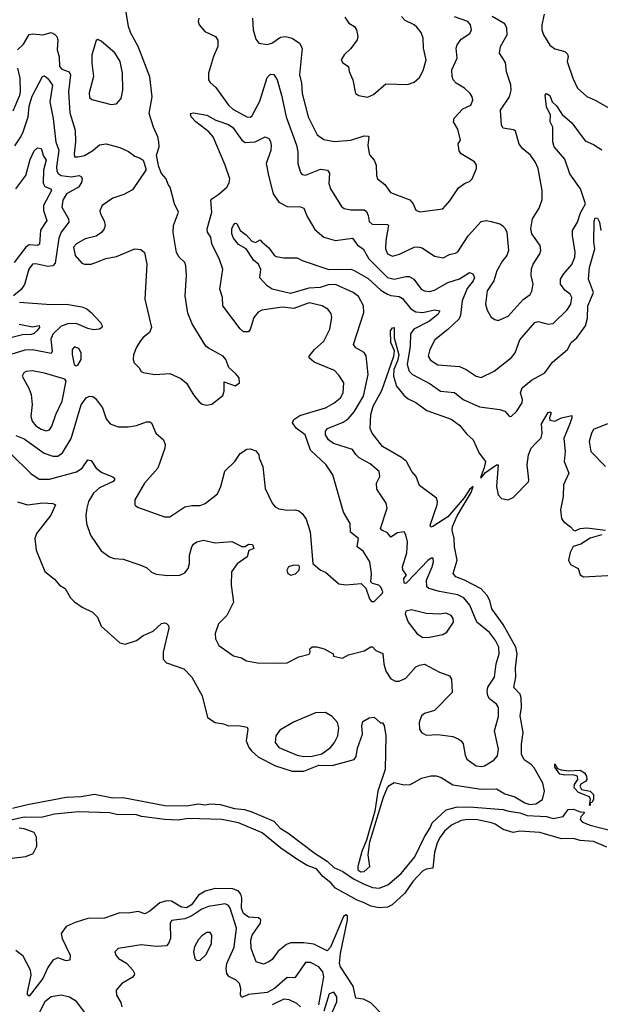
# Model space of a CAD drawing. Extents: x 2133489 to 2292442, y 756223 to 916462.
# Tile 234 of 256: x 2183408 to 2186876, y 870551 to 876435. Entities that reach past the tile are written whole.
import ezdxf

# ---------------------------------------------------------------- set-up
doc = ezdxf.new("R2010")
doc.units = 0

msp = doc.modelspace()

# ---------------------------------------------------------------- linework, layer by layer
at = {"layer": '0CON20XD'}
for points in [[(2184695, 874248), (2184720, 874265), (2184718.8, 874295), (2184699.7, 874319.7), (2184656.6, 874356.6), (2184639.2, 874405), (2184623.6, 874423.6), (2184535, 874471.4), (2184520, 874485), (2184438.3, 874618.3), (2184412.1, 874682.1), (2184396.5, 874785), (2184404.2, 874905.8), (2184400.8, 874965), (2184394.4, 874984.4), (2184360.6, 875015), (2184344.7, 875044.7), (2184324.1, 875164.1), (2184327.3, 875205), (2184356.7, 875285), (2184331.9, 875335), (2184307.5, 875435), (2184295, 875450), (2184283.6, 875483.6), (2184255, 875516.7), (2184238.6, 875555), (2184225.7, 875625), (2184240, 875675), (2184238, 875705), (2184232, 875735), (2184206.4, 875793.6), (2184181.5, 875875), (2184199.5, 875975), (2184185.7, 876094.3), (2184116.2, 876275), (2184072.2, 876355), (2184057.3, 876395), (2184040, 876505)], [(2184477.1, 876445), (2184474.3, 876425), (2184480, 876405), (2184513.6, 876363.6), (2184577.5, 876335), (2184591.8, 876311.8), (2184591.1, 876275), (2184564.8, 876215.2), (2184536.4, 876116.4), (2184535.5, 876075), (2184545, 876059.4), (2184579.9, 876029.9), (2184654.4, 875925), (2184680.8, 875900.8), (2184765, 875855.6), (2184785, 875851.9), (2184795, 875859.2), (2184842.2, 875947.8), (2184885, 876089.2), (2184905, 876109.2), (2184926.8, 876106.8), (2184945, 876076.7), (2184972.1, 875985), (2184999.3, 875855), (2185062.1, 875685), (2185069.6, 875645), (2185070, 875575), (2185085, 875521.2), (2185095, 875510.8), (2185115, 875505.6), (2185205, 875541.8), (2185246.7, 875535), (2185258.1, 875518.1), (2185255.3, 875455.3), (2185264.7, 875424.7), (2185329.1, 875319.1), (2185346.5, 875306.5), (2185385, 875298.2), (2185465, 875298.9), (2185479.8, 875289.8), (2185488.6, 875265), (2185495, 875229.2), (2185512.4, 875212.4), (2185605, 875210.5), (2185611.1, 875205), (2185594.7, 875115), (2185592, 875065), (2185605.6, 875035), (2185635, 875022.5), (2185675.8, 875034.2), (2185763.8, 875076.2), (2185785, 875078.7), (2185811.4, 875071.4), (2185885, 875021.5), (2185937.6, 875012.4), (2185975, 875032.1), (2186011.1, 875038.9), (2186025, 875048.1), (2186086.7, 875143.3), (2186165, 875230), (2186195, 875234.4), (2186225, 875228.9), (2186275, 875215.6), (2186292, 875205), (2186308, 875188), (2186317.8, 875165), (2186328.1, 875055), (2186316.7, 875025), (2186291.5, 874995), (2186258.2, 874935), (2186239.5, 874875), (2186200, 874815), (2186190.7, 874735), (2186200.3, 874699.7), (2186225, 874656.9), (2186245, 874642.5), (2186265, 874637.5), (2186325, 874663.3), (2186415, 874762.5), (2186457.4, 874792.6), (2186467.5, 874812.5), (2186474.6, 874854.6), (2186463.4, 874906.6), (2186464.5, 874945.5), (2186474.3, 874975), (2186514.2, 875035), (2186520.8, 875055), (2186515.8, 875085), (2186467.5, 875155), (2186460.6, 875185), (2186470.8, 875245), (2186511.7, 875308.3), (2186528.5, 875361.5), (2186528.9, 875415), (2186504.4, 875545), (2186486.7, 875585), (2186458.1, 875625), (2186412.4, 875662.4), (2186390.6, 875690.6), (2186369.3, 875769.3), (2186356.9, 875776.9), (2186296.4, 875786.4), (2186285.6, 875805), (2186279.2, 875895), (2186332.9, 875975), (2186343, 876013), (2186342.5, 876045), (2186315.7, 876124.3), (2186310, 876180), (2186273.8, 876235), (2186280.5, 876275), (2186320.4, 876345), (2186318.5, 876385), (2186305, 876410), (2186229.6, 876455)], [(2185485, 875973.1), (2185521.7, 875988.3), (2185595, 876052), (2185725, 876048), (2185765, 876061.2), (2185795, 876089.2), (2185818.3, 876131.7), (2185835.5, 876195), (2185819.4, 876265), (2185818.6, 876325), (2185805, 876358.8), (2185780.6, 876390.6), (2185763.8, 876405), (2185709.7, 876429.7), (2185689.2, 876455)], [(2186541.3, 876468.7), (2186525.8, 876405), (2186527.2, 876375), (2186537.6, 876345), (2186575, 876282.5), (2186605, 876260.4), (2186664.5, 876244.5), (2186679.3, 876229.3), (2186683.1, 876215), (2186678.1, 876185), (2186712.5, 876085), (2186740, 876025), (2186795, 875975.6), (2186846.2, 875955), (2186932.5, 875905)], [(2184797.5, 876445), (2184801.5, 876375), (2184818.1, 876318.1), (2184836.7, 876295), (2184885, 876287.5), (2184912.9, 876295), (2184965, 876330), (2184995, 876334.3), (2185035, 876324.4), (2185079.2, 876295), (2185094.6, 876264.6), (2185079.1, 876105), (2185090.9, 876055), (2185094.7, 875994.7), (2185130.8, 875855), (2185185, 875747.8), (2185225, 875719.6), (2185287.3, 875707.3), (2185385, 875714.6), (2185465, 875741.4), (2185488.8, 875738.8), (2185493.6, 875733.6), (2185488.1, 875685), (2185495.8, 875635.8), (2185498.8, 875625), (2185525, 875596.2), (2185536.4, 875566.4), (2185539.2, 875505), (2185546, 875485), (2185589.7, 875449.7), (2185622, 875402), (2185738.9, 875358.9), (2185758.1, 875335), (2185775, 875296.2), (2185797.6, 875287.6), (2185935, 875304.3), (2185977.5, 875352.5), (2186029.4, 875430.6), (2186064.5, 875455.5), (2186095, 875468), (2186111.2, 875485), (2186136, 875545), (2186136, 875565), (2186125, 875586.2), (2186045, 875633.8), (2186032.3, 875652.3), (2186026.7, 875693.3), (2186040, 875715), (2186025, 875780), (2185998.1, 875825), (2186002.5, 875847.5), (2186055, 875903.3), (2186102.9, 875925), (2186114.3, 875955), (2186110.8, 875975), (2186098, 875995), (2186065.4, 876025.4), (2186015, 876055.6), (2185997.8, 876075), (2185990.5, 876095), (2185989.4, 876135), (2186020.4, 876205), (2186015.5, 876265), (2186021.1, 876285), (2186045, 876319.4), (2186097.2, 876352.8), (2186106.9, 876375), (2186101.4, 876405), (2186085, 876424.3), (2186005, 876452.3)], [(2185350, 876450), (2185374.5, 876414.5), (2185406.7, 876395), (2185418.8, 876375), (2185428, 876335), (2185424.2, 876315), (2185385, 876263.3), (2185346.2, 876225), (2185327.5, 876195), (2185338.3, 876178.3), (2185371.2, 876155), (2185376.2, 876125), (2185398, 876075), (2185413.3, 875995), (2185432.7, 875982.7), (2185485, 875973.1)], [(2183395, 876254.4), (2183431.2, 876288.8), (2183465, 876346.7), (2183485, 876351.5), (2183545, 876344.6), (2183595, 876357.8), (2183615, 876349.4), (2183628.9, 876335), (2183635.4, 876315), (2183632, 876255), (2183642.8, 876212.8), (2183644.7, 876155), (2183658.9, 876138.9), (2183703.1, 876123.1), (2183711.4, 876105), (2183698.6, 876005), (2183708.2, 875878.2), (2183739.1, 875775), (2183742, 875705), (2183733, 875633), (2183736, 875616), (2183755, 875614.6), (2183795.7, 875624.3), (2183845, 875653.5), (2183885, 875687.5), (2183925, 875692.5), (2184005, 875670.8), (2184057.4, 875647.4), (2184095, 875620), (2184128.3, 875608.3), (2184146.2, 875595), (2184162, 875545), (2184161.2, 875535), (2184082.4, 875417.6), (2184030, 875390), (2183965, 875367.8), (2183900, 875325), (2183886.4, 875293.6), (2183890, 875275), (2183912.7, 875232.7), (2183917.3, 875205), (2183911.9, 875185), (2183896.1, 875163.9), (2183865, 875142.2), (2183798, 875125), (2183747.5, 875095), (2183730, 875075), (2183738.9, 875025), (2183779.5, 874979.5), (2183795, 874973.8), (2183835, 874974), (2183872.1, 874987.9), (2183922.1, 875007.9), (2183985, 875020), (2184095, 875066.2), (2184131.7, 875061.7), (2184153.9, 875043.9), (2184168, 874975), (2184155.7, 874765), (2184194.4, 874595), (2184183.4, 874566.6), (2184145, 874536.2), (2184128.8, 874515), (2184105, 874477.5), (2184087.3, 874432.7), (2184085.8, 874405), (2184092, 874385), (2184121.2, 874355), (2184133, 874333), (2184145, 874325.8), (2184215, 874315.6), (2184305, 874321.1), (2184370.6, 874290.6), (2184403.7, 874263.7), (2184445, 874193.3), (2184480.5, 874150.5), (2184498.3, 874138.3), (2184525, 874131.2), (2184555, 874138), (2184621.1, 874188.9), (2184630, 874215), (2184628.3, 874271.7), (2184695, 874248)], [(2183955, 875927.7), (2183985, 875932.1), (2184014, 875965), (2184024, 876014), (2184022, 876115), (2184008.1, 876185), (2183977, 876237), (2183895, 876306.2), (2183873.6, 876316.4), (2183865, 876310), (2183839.2, 876225), (2183838.7, 876175), (2183848.8, 876095), (2183822.3, 875997.7), (2183825, 875970), (2183838, 875958), (2183955, 875927.7)], [(2183368.6, 875891.4), (2183408.7, 875985), (2183411.6, 876005), (2183409.7, 876085), (2183396.1, 876145)], [(2183378.3, 875681.7), (2183415.2, 875734.8), (2183427.9, 875765), (2183458.9, 875855), (2183465, 875918), (2183482.2, 875977.8), (2183544.3, 876095.7), (2183555, 876098.8), (2183575, 876084.2), (2183603.2, 876043.2), (2183587.6, 875945), (2183607.6, 875845), (2183623.9, 875703.9), (2183640.6, 875655), (2183626.9, 875555), (2183629.5, 875529.5), (2183638.2, 875515), (2183655, 875504.2), (2183715, 875496.7), (2183763.2, 875503.2), (2183776.1, 875496.1), (2183781.6, 875485), (2183777, 875463), (2183758.8, 875435), (2183688.1, 875395), (2183665, 875356.7), (2183660.3, 875315), (2183698.9, 875245), (2183700.7, 875225), (2183655.9, 875165), (2183641.4, 875128.6), (2183620.2, 874979.8), (2183605.2, 874964.8), (2183575, 874960.8), (2183505, 874976.8), (2183485, 874973.6), (2183462.8, 874945), (2183437.1, 874852.9), (2183416.6, 874823.4), (2183370.8, 874785)], [(2184549.4, 875135), (2184530.5, 875165), (2184527.1, 875185), (2184554.6, 875285), (2184549.5, 875355), (2184554.7, 875365.3), (2184597.4, 875392.6), (2184645.2, 875434.8), (2184659.5, 875460.5), (2184663.1, 875485), (2184635.4, 875565.4), (2184563.1, 875735), (2184537.1, 875765), (2184460, 875825), (2184431.9, 875855), (2184427.5, 875875), (2184445, 875878.1), (2184525, 875864.7), (2184579.5, 875835), (2184655, 875809.5), (2184680.2, 875790.2), (2184735, 875715.2), (2184755, 875701), (2184815, 875704.3), (2184875, 875734.6), (2184895, 875725.6), (2184906.4, 875706.4), (2184910, 875685), (2184907.1, 875652.9), (2184880, 875575), (2184893.2, 875503.2), (2184922.2, 875395), (2184955.6, 875345), (2185005, 875318.5), (2185085, 875316.4), (2185105, 875309.4), (2185125, 875258.8), (2185170.7, 875180.7), (2185225.4, 875135.4), (2185295, 875115.5), (2185395, 875128.9), (2185425, 875087.5), (2185459.5, 875065), (2185493.1, 875005), (2185605, 874893.9), (2185645, 874884.1), (2185715, 874901.3), (2185735, 874900), (2185761.5, 874885), (2185805, 874824.5), (2185825, 874813.8), (2185855, 874811.3), (2185885, 874818.7), (2185965, 874864.2), (2186035, 874887.4), (2186095, 874924.2), (2186115.5, 874915.5), (2186123.5, 874895), (2186116.5, 874875), (2186081.5, 874828.5), (2186051.3, 874755), (2186041.6, 874668.4), (2186033.3, 874646.7), (2185965, 874582.7), (2185887.7, 874522.3), (2185857.1, 874465), (2185848.5, 874425), (2185861.4, 874401.4), (2185905, 874373.4), (2186035, 874362), (2186074.3, 874345), (2186135, 874304.5), (2186165, 874297.8), (2186242, 874335), (2186345, 874415.8), (2186367.8, 874445), (2186395, 874521.4), (2186484.7, 874625.3), (2186505, 874631.8), (2186565, 874615.6), (2186595, 874620), (2186678.5, 874701.5), (2186700, 874735), (2186705.5, 874775), (2186695.3, 874795.3), (2186665, 874819.4), (2186638.6, 874855), (2186637.5, 874885), (2186655.7, 874915), (2186705, 874971.4), (2186723.4, 875015), (2186725.7, 875045.7), (2186709.1, 875145), (2186710, 875175), (2186739.6, 875225), (2186758.6, 875281.4), (2186787.9, 875335), (2186756.7, 875425), (2186693, 875513), (2186665, 875601.9), (2186600.8, 875675), (2186593.2, 875705), (2186592.2, 875792.2), (2186575.7, 875825), (2186579.2, 875865), (2186554.6, 875914.6), (2186546.7, 875985), (2186555, 875993.3), (2186575, 875982), (2186589.2, 875945), (2186615, 875920.8), (2186648.1, 875868.1), (2186705, 875818.2), (2186785, 875711.9), (2186835, 875689.2), (2186885, 875658)], [(2183385, 875424.4), (2183443.9, 875505), (2183470.8, 875599.2), (2183495, 875651.4), (2183515, 875668.6), (2183535, 875666.2), (2183549.2, 875619.2), (2183565.8, 875595), (2183550.6, 875535), (2183548.9, 875458.9), (2183557.5, 875437.5), (2183593.8, 875425), (2183597.7, 875415), (2183550.9, 875325), (2183550.5, 875295), (2183569.3, 875235), (2183531.9, 875178.1), (2183526.7, 875093.3), (2183514.7, 875085.3), (2183465, 875089.2), (2183443.6, 875076.4), (2183375.3, 874985)], [(2185595, 872542.5), (2185625.3, 872495.3), (2185652.4, 872482.4), (2185675, 872481.8), (2185715, 872500), (2185775, 872567.3), (2185795, 872578.5), (2185825, 872584.6), (2185915, 872536.5), (2185975, 872514), (2185986.7, 872495), (2185991.4, 872415), (2185885, 872306.4), (2185825, 872289.1), (2185808.2, 872275), (2185793.6, 872235), (2185795.5, 872195.5), (2185808, 872175), (2185835, 872160), (2185905, 872163.1), (2185995, 872151.9), (2186027.8, 872137.8), (2186045, 872125.7), (2186057.2, 872107.2), (2186068.9, 872038.9), (2186078.9, 872015), (2186135, 871976.8), (2186165, 871971.1), (2186185, 871976), (2186240.6, 872009.4), (2186261.5, 872035), (2186267.2, 872075), (2186243.8, 872185), (2186268.3, 872271.7), (2186268.2, 872325), (2186255.2, 872345.2), (2186215, 872375.6), (2186203.8, 872395), (2186200.9, 872420.9), (2186205, 872445.8), (2186244.7, 872505), (2186254.8, 872585), (2186271.4, 872645), (2186268.9, 872685), (2186249.8, 872725), (2186215, 872772.6), (2186138.7, 872835), (2186097.2, 872937.2), (2186060.9, 872980.9), (2186025, 872998.1), (2185915, 873017.6), (2185851.2, 873035), (2185838.9, 873045), (2185837.6, 873085), (2185871.8, 873165), (2185879.4, 873195), (2185876.7, 873216.7), (2185865, 873216.7), (2185845, 873203.3), (2185725, 873076.2), (2185715, 873066.7), (2185705, 873067.5), (2185702, 873095), (2185717.5, 873115), (2185696.8, 873146.8), (2185693.9, 873165), (2185720.6, 873249.4), (2185724.6, 873315), (2185715, 873356.7), (2185705, 873373.8), (2185665, 873368.1), (2185625, 873343.3), (2185605, 873368.2), (2185570.8, 873385), (2185562.5, 873395), (2185602.2, 873515), (2185596.2, 873546.2), (2185540.3, 873630.3), (2185538.9, 873665), (2185558.9, 873705), (2185555.4, 873735.4), (2185500.7, 873780.7), (2185435, 873817.5), (2185415, 873835.8), (2185395, 873867.1), (2185282.9, 873902.9), (2185253.3, 873925), (2185235.2, 873955), (2185234.8, 873975.2), (2185247.3, 873992.7), (2185340.8, 874029.2), (2185370.3, 874049.7), (2185405, 874091.5), (2185461.6, 874185), (2185488.9, 874315), (2185476.9, 874426.9), (2185465, 874445.8), (2185414.7, 874474.7), (2185401.1, 874495), (2185462.7, 874685), (2185460.5, 874725), (2185431.7, 874781.7), (2185398.9, 874805), (2185295, 874852.9), (2185250.2, 874849.8), (2185202.5, 874835), (2185135, 874829.7), (2185025, 874798.2), (2184915, 874825.7), (2184886.7, 874845), (2184842.1, 874892.1), (2184848.3, 874941.7), (2184835, 874973.3), (2184806.1, 874996.1), (2184760.6, 875065), (2184715, 875092.5), (2184685, 875130), (2184674, 875155), (2184674.8, 875185), (2184685, 875207.1), (2184695, 875218.6), (2184705, 875218), (2184723.8, 875175), (2184760, 875150), (2184795, 875112), (2184816.2, 875103.8), (2184845, 875120), (2184855, 875107.5), (2184895, 875072.5), (2184927, 875027), (2184940.7, 875020.7), (2184985, 875012), (2185065, 875011.4), (2185095.4, 874995.4), (2185255, 874942.7), (2185385, 874944.6), (2185405, 874936.7), (2185489.4, 874889.4), (2185565, 874819.5), (2185605, 874794.8), (2185625, 874786.5), (2185675, 874780.3), (2185695, 874769.7), (2185745, 874707.3), (2185775, 874689.1), (2185815, 874685.3), (2185885, 874700.3), (2185917.5, 874695), (2185907.3, 874675), (2185855, 874634.3), (2185761.3, 874585), (2185742.1, 874557.9), (2185739.6, 874485), (2185722.5, 874375), (2185733.4, 874335), (2185755, 874314.6), (2185859.1, 874259.1), (2185922, 874215), (2186005, 874207.1), (2186055.9, 874165.9), (2186155, 874121.5), (2186276.2, 874106.2), (2186305.4, 874095.4), (2186333.5, 874063.5), (2186345, 874065.6), (2186375, 874094.1), (2186409.3, 874145), (2186411.1, 874165), (2186399.2, 874205), (2186408.6, 874235), (2186465, 874280.5), (2186545, 874324.4), (2186590.7, 874389.3), (2186679.1, 874465), (2186702.7, 874505), (2186736.1, 874533.9), (2186786.9, 874605), (2186798.9, 874651.1), (2186801, 874725), (2186836, 874805), (2186804.6, 874885), (2186811.8, 874955), (2186843.8, 875065), (2186838.2, 875105), (2186838.7, 875231.3), (2186845, 875250.8), (2186859.1, 875249.1), (2186870.9, 875225), (2186879.2, 875175)], [(2183385, 873950.5), (2183435, 873930), (2183553.8, 873843.8), (2183605, 873826.7), (2183635, 873826.8), (2183664.2, 873845.8), (2183715, 873931.4), (2183774.3, 874134.3), (2183805, 874174.4), (2183825, 874184.4), (2183845, 874184.2), (2183861.3, 874171.3), (2183902.5, 874115), (2183925, 874050), (2183949.1, 874019.1), (2183995, 874002.5), (2184055, 874002.9), (2184105, 874010.8), (2184165, 874032), (2184185, 874032), (2184196, 874025), (2184220.8, 873965), (2184267.5, 873925), (2184277.3, 873897.3), (2184274.3, 873875), (2184232.5, 873755), (2184153.1, 873665), (2184096, 873565), (2184096.1, 873536.1), (2184111.7, 873521.7), (2184272.5, 873465), (2184305, 873464.2), (2184395, 873523.3), (2184435, 873532.5), (2184485, 873532.2), (2184515, 873544.3), (2184588.9, 873601.1), (2184608.9, 873645), (2184632.2, 873737.8), (2184692.5, 873795), (2184725, 873843.3), (2184765, 873868.8), (2184785, 873870), (2184818.8, 873858.8), (2184836.2, 873835), (2184838.8, 873815), (2184860, 873765), (2184873.4, 873633.4), (2184915.5, 873545), (2184933.4, 873523.4), (2184955, 873512.7), (2185005, 873504.6), (2185055, 873506.2), (2185075, 873499.6), (2185095, 873484.5), (2185119.4, 873449.4), (2185143.6, 873375), (2185158.8, 873185), (2185205, 873146.2), (2185235, 873134), (2185315, 873063.6), (2185355, 873056.9), (2185447.5, 873065), (2185475, 873037.5), (2185496.7, 872975), (2185508.3, 872958.3), (2185525, 872958.8), (2185573.8, 873005), (2185576.2, 873015), (2185564.2, 873044.2), (2185553.3, 873055), (2185515.5, 873065.5), (2185505.6, 873075.6), (2185508.6, 873125), (2185499.4, 873195), (2185458.9, 873258.9), (2185422.9, 873285), (2185432.5, 873335), (2185383.5, 873373.5), (2185381.5, 873425), (2185342.6, 873492.6), (2185277.5, 873715), (2185238, 873775), (2185145, 873862.9), (2185112.1, 873955), (2185060, 873995), (2185036.7, 874025), (2185044.5, 874045), (2185080.3, 874069.7), (2185235, 874115.5), (2185285, 874142.9), (2185323.3, 874175), (2185339.5, 874205), (2185344.4, 874265), (2185315, 874311.2), (2185288.9, 874338.9), (2185167.6, 874387.6), (2185136.2, 874415), (2185136.2, 874425), (2185169.4, 874465), (2185225.2, 874514.8), (2185259.6, 874585), (2185272.1, 874655), (2185268.9, 874678.9), (2185248.6, 874705), (2185214, 874725), (2185136.7, 874743.3), (2185045, 874709.4), (2184975, 874716.6), (2184855, 874699.2), (2184833, 874687), (2184806.4, 874655), (2184785, 874583.3), (2184775, 874570), (2184745, 874569.2), (2184725, 874587.1), (2184622.1, 874725), (2184619.4, 874775), (2184603.3, 874825), (2184620.5, 874945), (2184601.2, 875001.2), (2184555.6, 875095), (2184549.4, 875135)], [(2183406.4, 874746.4), (2183593.6, 874733.6), (2183685.6, 874735.6), (2183779.7, 874719.7), (2183808.1, 874708.1), (2183835.4, 874685.4), (2183891.2, 874625), (2183901.2, 874605), (2183898.8, 874595), (2183885, 874586), (2183847.8, 874582.2), (2183815, 874588.7), (2183745, 874618.8), (2183695, 874618), (2183655, 874603.7), (2183605.2, 874554.8), (2183593.7, 874525), (2183601.3, 874455), (2183595, 874440.5), (2183485, 874462.6), (2183439.1, 874460.9), (2183355.2, 874434.8)], [(2183405, 874615.9), (2183485, 874599.7), (2183525, 874607.8), (2183525.4, 874595), (2183509.6, 874575), (2183495, 874560.3), (2183476.8, 874553.2), (2183425, 874551.7), (2183323.9, 874525)], [(2183395, 873553.6), (2183455, 873535.4), (2183545, 873548.2), (2183606, 873544), (2183620.8, 873535), (2183594.6, 873475), (2183508.2, 873365), (2183497.3, 873335), (2183506, 873265), (2183557.7, 873137.7), (2183615, 873091.2), (2183645, 873056.2), (2183680, 873035), (2183710.9, 872980.9), (2183735, 872956.7), (2183780, 872925), (2183842.5, 872895), (2183872.5, 872865), (2183895, 872810), (2184005, 872710.8), (2184037.3, 872702.7), (2184105, 872726), (2184145, 872754), (2184205, 872781.2), (2184255, 872826), (2184275, 872831.2), (2184285, 872827.5), (2184296.2, 872815), (2184298.3, 872798.3), (2184264.3, 872655), (2184265, 872613.3), (2184285, 872591.2), (2184388.8, 872555), (2184436.2, 872506.2), (2184498, 872395), (2184530, 872265), (2184575, 872235.7), (2184625, 872227.1), (2184655, 872214.4), (2184715, 872218.1), (2184766.9, 872206.9), (2184770.8, 872195), (2184760.4, 872125), (2184776, 872086), (2184792.5, 872065), (2184835, 872027.8), (2184935, 871975.3), (2185035, 871944.7), (2185105, 871944.1), (2185195, 871979.3), (2185275, 871978.3), (2185405.9, 872014.1), (2185417.9, 872032.1), (2185425, 872081.2), (2185455.4, 872164.6), (2185452.1, 872215), (2185458.3, 872241.7), (2185495, 872263.8), (2185525, 872266.2), (2185563, 872233), (2185575, 872232.5), (2185585, 872217.5), (2185595.3, 872155.3), (2185591.1, 871955), (2185547.2, 871825), (2185528.2, 871705), (2185478.5, 871531.5), (2185452.4, 871465), (2185427.3, 871375), (2185428.1, 871355), (2185445, 871341.9), (2185465.3, 871344.7), (2185498.6, 871375), (2185489.4, 871445), (2185499.1, 871520.9), (2185580.9, 871789.1), (2185605, 871846.7), (2185615, 871859.5), (2185645, 871875.7), (2185705, 871862.9), (2185740, 871865), (2185756.9, 871873.1), (2185807.6, 871902.4), (2185862.8, 871917.2), (2185895, 871916.7), (2185925, 871905.7), (2185995, 871862.2), (2186165, 871836.6), (2186255, 871838.2), (2186305, 871808.4), (2186365, 871790.4), (2186425, 871755.2), (2186455, 871745.5), (2186491.7, 871748.3), (2186531.4, 871775), (2186542.4, 871825), (2186533.3, 871873.3), (2186481, 871965), (2186463.9, 871983.9), (2186421, 872011), (2186405.3, 872045), (2186404.3, 872105.7), (2186415.9, 872175.9), (2186397.1, 872275), (2186404.3, 872325), (2186403.3, 872383.3), (2186396.5, 872405), (2186359.4, 872445), (2186372.1, 872507.9), (2186369.8, 872560.2), (2186380, 872645), (2186371.6, 872685), (2186295, 872820), (2186228.1, 872915), (2186215.5, 872965), (2186200.4, 872995), (2186163.8, 873033.8), (2186065, 873086.2), (2186012.9, 873105), (2185996.5, 873125), (2186021.7, 873205), (2186004.8, 873285), (2186002.3, 873335), (2185991.1, 873385), (2185993.1, 873406.9), (2186020.8, 873469.2), (2186105, 873610), (2186117.5, 873645), (2186095, 873627.1), (2186061.9, 873578.1), (2185965.1, 873464.9), (2185875, 873406.7), (2185862.8, 873402.8), (2185859.3, 873415), (2185901.9, 873535), (2185904.1, 873555), (2185896.6, 873575), (2185795, 873652), (2185775.6, 873705), (2185749.4, 873735), (2185718.5, 873795), (2185688.7, 873818.7), (2185575.4, 873885), (2185512.5, 873965), (2185501.9, 873991.9), (2185504.5, 874075), (2185519.5, 874125), (2185571.7, 874218.3), (2185641.8, 874425), (2185646, 874456), (2185625, 874506.7), (2185622.5, 874575), (2185635, 874593.8), (2185645.5, 874595.5), (2185644.5, 874534.5), (2185671.5, 874431.5), (2185665, 874395.6), (2185642.2, 874345), (2185640.3, 874305), (2185658.5, 874245), (2185701.5, 874191.5), (2185728.6, 874168.6), (2185775, 874147.7), (2185840.2, 874100.2), (2185985, 874048.5), (2186035, 874011.1), (2186078, 873958), (2186117.1, 873925), (2186151.4, 873845), (2186189.4, 873795), (2186182.6, 873757.4), (2186160, 873700), (2186165, 873696.7), (2186190.8, 873729.2), (2186255, 873774), (2186265.6, 873775.6), (2186255.8, 873645), (2186266.1, 873596.1), (2186285, 873573.8), (2186325, 873566.2), (2186355, 873580), (2186446.4, 873673.6), (2186450, 873685), (2186438.7, 873775), (2186447.1, 873835), (2186463.5, 873875), (2186488.4, 873901.6), (2186523.1, 873936.9), (2186529.1, 873965), (2186525, 874020), (2186565, 874088), (2186575, 874092.5), (2186582.5, 874085), (2186572.5, 874055), (2186575, 874042.5), (2186605, 874036.7), (2186645, 874056.2), (2186705, 874070), (2186706, 874055), (2186695.6, 874025), (2186657.4, 873932.6), (2186665.3, 873855), (2186659.2, 873795), (2186688.9, 873725), (2186656.7, 873655), (2186654.7, 873585), (2186638.5, 873505), (2186644.6, 873455), (2186656.5, 873436.5), (2186698.6, 873405), (2186715, 873383.8), (2186725, 873381.2), (2186756.5, 873393.5), (2186795, 873397.7), (2186906.7, 873385)], [(2183745, 874366.7), (2183755, 874370), (2183775.8, 874405), (2183775.9, 874444.1), (2183760.3, 874470.3), (2183735, 874480), (2183721.4, 874465), (2183720.6, 874435), (2183733.3, 874375), (2183745, 874366.7)], [(2183565, 873978.5), (2183585, 873984.4), (2183600.5, 874005), (2183623.7, 874076.3), (2183660.7, 874155), (2183685, 874277.5), (2183676.9, 874286.9), (2183556.3, 874323.7), (2183485, 874336.7), (2183446.9, 874333.1), (2183432.5, 874325), (2183423.3, 874305), (2183462.8, 874232.8), (2183476.2, 874195), (2183482.3, 874135), (2183474.7, 874064.7), (2183481.5, 874035), (2183505, 874007.9), (2183535, 873988.2), (2183565, 873978.5)], [(2186919.1, 874020.9), (2186835, 873986.5), (2186822.9, 873965), (2186810.2, 873915), (2186819.5, 873855), (2186907.3, 873765)], [(2183352.3, 873842.3), (2183473.6, 873723.6), (2183525, 873690), (2183585, 873689.3), (2183747.8, 873732.2), (2183780, 873755), (2183815, 873805.7), (2183835, 873800.6), (2183863.6, 873755), (2183899.2, 873729.2), (2183965, 873703.8), (2183974.5, 873695), (2183974.6, 873685), (2183965.5, 873674.5), (2183885, 873637.9), (2183849.1, 873605), (2183819.1, 873555), (2183807.8, 873515), (2183801.9, 873475), (2183806.9, 873425), (2183831.5, 873355), (2183895, 873260.8), (2183945, 873224.4), (2183972.5, 873215), (2184025, 873210.4), (2184118.5, 873178.5), (2184165, 873160.8), (2184195, 873134.2), (2184222.1, 873122.1), (2184293.1, 873113.1), (2184365, 873115.7), (2184395, 873128.6), (2184414.5, 873155), (2184422.1, 873185), (2184421.8, 873235), (2184435.6, 873285), (2184445, 873300.8), (2184465, 873315.7), (2184505, 873325.6), (2184575, 873308.2), (2184675, 873315.8), (2184735, 873287.5), (2184755, 873287.5), (2184775, 873300), (2184799.3, 873299.3), (2184806.7, 873275), (2184777, 873263), (2184766.2, 873225), (2184707.4, 873182.6), (2184672.9, 873135), (2184670, 873055), (2184684, 872955), (2184644.3, 872875), (2184595.7, 872825), (2184575, 872767.5), (2184578, 872735), (2184596.7, 872695), (2184684.1, 872634.1), (2184731.7, 872621.7), (2184762.7, 872602.7), (2184828.3, 872591.7), (2184945, 872590), (2185005, 872592.5), (2185075, 872628), (2185135.9, 872644.1), (2185142.5, 872655), (2185140, 872675), (2185155, 872687.5), (2185183, 872687), (2185225.9, 872675.9), (2185280, 872645), (2185281.7, 872631.7), (2185335, 872618.8), (2185371.2, 872638.8), (2185465.8, 872664.2), (2185505, 872686.7), (2185515, 872686.7), (2185535, 872666.2), (2185577.5, 872647.5), (2185583.5, 872585), (2185595, 872542.5)], [(2186885, 873355.7), (2186815, 873336.2), (2186758.8, 873301.2), (2186712.9, 873287.1), (2186695, 873250), (2186685.5, 873205), (2186698.3, 873178.3), (2186744.4, 873154.4), (2186755, 873117.5), (2186775, 873106.2), (2186955, 873116.2)], [(2185026.4, 873116.4), (2185055, 873124), (2185076.7, 873145), (2185080, 873165), (2185075, 873172.5), (2185045, 873176), (2185013.3, 873165), (2185004, 873145), (2185010, 873125), (2185026.4, 873116.4)], [(2185815, 872743.8), (2185855, 872744.6), (2185935, 872761.4), (2185958.8, 872775), (2185998.9, 872835), (2185996.4, 872856.4), (2185985.8, 872875), (2185955, 872887.8), (2185915, 872882.7), (2185835, 872886.5), (2185748.3, 872908.3), (2185715, 872900), (2185710, 872885), (2185728.9, 872835), (2185781.5, 872765), (2185815, 872743.8)], [(2185105, 872032.6), (2185155, 872034.7), (2185212.3, 872047.7), (2185265, 872085.6), (2185288.9, 872115), (2185308.2, 872155), (2185313.7, 872203.7), (2185305.3, 872235.3), (2185275, 872270.8), (2185235, 872295.8), (2185175, 872293.1), (2185042.7, 872237.3), (2184961.5, 872188.5), (2184937.5, 872155), (2184934.6, 872115), (2184955.8, 872085.8), (2185065, 872039.7), (2185105, 872032.6)], [(2186815, 871740), (2186810.7, 871740.7), (2186818.2, 871775), (2186810.8, 871790.8), (2186745, 871816.5), (2186720.4, 871845), (2186721.8, 871865), (2186741.8, 871895), (2186740, 871915), (2186713, 871923), (2186665, 871919.6), (2186635, 871925.6), (2186605, 871967.5), (2186605, 871987.5), (2186621.1, 871961.1), (2186642, 871952), (2186685, 871945.5), (2186755, 871950), (2186782.1, 871935), (2186793.8, 871915), (2186794.6, 871895), (2186786.7, 871883.3), (2186761.6, 871868.4), (2186754.6, 871854.6), (2186764.6, 871834.6), (2186815, 871825.3), (2186834.6, 871805), (2186835.2, 871775), (2186825, 871757.5), (2186815.9, 871754.1), (2186815, 871740)], [(2183365, 871723.3), (2183454.3, 871745.7), (2183685, 871789.5), (2183775, 871793.3), (2183855, 871806.8), (2183965, 871784.8), (2184025, 871787.4), (2184275, 871739.7), (2184405, 871738), (2184475, 871749.8), (2184515, 871743.4), (2184548.8, 871748.8), (2184605, 871744.8), (2184690.8, 871720.8), (2184750.8, 871715), (2184795, 871702.1), (2184925, 871645.9), (2184963, 871603), (2185010.4, 871575), (2185172.7, 871452.7), (2185245, 871405.9), (2185285, 871368.1), (2185338.7, 871345), (2185401.7, 871301.7), (2185461.1, 871271.1), (2185515, 871249.8), (2185555, 871245.6), (2185605.9, 871264.1), (2185686.6, 871333.4), (2185767.3, 871432.7), (2185825, 871552.3), (2185860.2, 871605), (2185872.5, 871635), (2185955, 871712.6), (2186015, 871728.8), (2186095, 871730.8), (2186295, 871716.1), (2186330.4, 871705), (2186395, 871694.8), (2186439.2, 871679.2), (2186553.7, 871673.7), (2186595, 871662.1), (2186655, 871674.2), (2186684.2, 871715.8), (2186715, 871716.8), (2186755, 871700.5), (2186779.7, 871699.7), (2186782, 871695), (2186759.3, 871670.7), (2186755.7, 871655), (2186769.9, 871639.9), (2186815, 871621.3), (2186955.3, 871585.3)], [(2186915, 871490.8), (2186835, 871523.6), (2186755, 871530), (2186715, 871541.3), (2186645, 871540.8), (2186515, 871578), (2186395, 871584.8), (2186355, 871576.9), (2186296.4, 871595), (2186247.7, 871627.7), (2186225.2, 871635.2), (2186143, 871653), (2186085, 871655.9), (2186045, 871649.7), (2185987.8, 871622.2), (2185944.6, 871585.4), (2185919.5, 871550.5), (2185901, 871515), (2185885, 871458), (2185875.7, 871364.3), (2185835, 871359.2), (2185813.3, 871346.7), (2185755.4, 871285), (2185708, 871215), (2185632.1, 871145), (2185605, 871131.9), (2185555, 871127.8), (2185505, 871137.7), (2185465, 871157.7), (2185423.9, 871173.9), (2185294, 871244), (2185265.9, 871275.9), (2185218, 871315), (2185181, 871361), (2185125, 871380.7), (2185068.2, 871415), (2184968.4, 871485), (2184855.2, 871575.2), (2184715.5, 871635.5), (2184615, 871654.6), (2184415, 871661.6), (2184355, 871651.5), (2184275, 871654.8), (2184135, 871673.7), (2184105, 871682.8), (2183985.7, 871685.7), (2183945.6, 871695.6), (2183759.3, 871700.7), (2183615, 871687.5), (2183535, 871667.7), (2183435, 871669.8), (2183355, 871650.6)], [(2183363.3, 871425), (2183445, 871433.8), (2183487.6, 871452.4), (2183510.4, 871495), (2183508.9, 871548.9), (2183495, 871577.7), (2183435, 871599.7), (2183405, 871603.2)], [(2185579.2, 870485), (2185505, 870558.8), (2185461.3, 870581.3), (2185415, 870587.1), (2185398.8, 870658.8), (2185325, 870774.5), (2185318.3, 870795), (2185324.5, 870855.5), (2185366.8, 871055), (2185365, 871079.2), (2185355, 871086), (2185342, 871075), (2185265, 870892.1), (2185245, 870870.8), (2185165, 870910), (2185105, 870917.6), (2185025, 870918.2), (2185001.9, 870908.1), (2184951.7, 870868.3), (2184915, 870819.2), (2184895, 870804.2), (2184865, 870791.2), (2184821.2, 870805), (2184790.4, 870885), (2184789.2, 870935), (2184796.9, 870965), (2184846.2, 871035), (2184848.5, 871055), (2184835, 871067.1), (2184775, 871070.8), (2184745, 871094), (2184731.7, 871125), (2184734.1, 871185), (2184729.1, 871209.1), (2184715, 871227), (2184680.6, 871240.6), (2184575, 871242.2), (2184515, 871227.5), (2184475, 871202.5), (2184434, 871145), (2184405, 871128.2), (2184375, 871131.5), (2184315, 871167.4), (2184285, 871170), (2184245, 871156.6), (2184185, 871107.5), (2184155, 871091.4), (2184115, 871104.6), (2184055, 871095.5), (2184005, 871097.1), (2183915, 871066.7), (2183815, 871063.4), (2183739.4, 871040.6), (2183686, 871015), (2183656, 870975), (2183661.9, 870945), (2183708.9, 870845), (2183708, 870815), (2183685, 870811.5), (2183635, 870827.7), (2183605, 870815.6), (2183575, 870770.8), (2183545, 870704.4), (2183465, 870600), (2183455, 870607.5), (2183453.6, 870623.6), (2183475.9, 870724.1), (2183472.3, 870755), (2183427.8, 870837.8), (2183385, 870871.8)], [(2185195, 870547.5), (2185225.2, 870715), (2185218.4, 870745), (2185195, 870773.9), (2185145, 870801.2), (2185115, 870801.1), (2185051.4, 870708.6), (2185005, 870711.5), (2184930, 870645), (2184885, 870621), (2184775, 870609.7), (2184735, 870591.5), (2184727.3, 870605), (2184728.9, 870645), (2184720, 870675), (2184700, 870695), (2184657.6, 870717.6), (2184645.5, 870735), (2184641.6, 870765), (2184645.7, 870794.3), (2184688.5, 870891.5), (2184701.9, 871005), (2184665.8, 871125.8), (2184655, 871141.5), (2184635, 871152.1), (2184535, 871135.3), (2184495, 871118.9), (2184435, 871078.8), (2184395, 871061.1), (2184315, 871050.8), (2184305.7, 871034.3), (2184308.8, 870945), (2184297.3, 870915), (2184285, 870901.1), (2184225, 870895.4), (2184133.4, 870906.6), (2183995, 870883.8), (2183976.7, 870865), (2183981.2, 870845), (2183998.8, 870825), (2184045, 870797.5), (2184083.8, 870755), (2184093.3, 870735), (2184092.5, 870725), (2184079.3, 870710.7), (2184017.5, 870675), (2183983.3, 870635), (2183985.8, 870605), (2184011.3, 870561.3), (2184017.7, 870535)], [(2184465, 870813.3), (2184485, 870814), (2184522.4, 870847.6), (2184553.5, 870915), (2184555.7, 870965), (2184545, 870980), (2184525, 870980), (2184495, 870959.2), (2184475, 870939.2), (2184451.8, 870895), (2184446.9, 870865), (2184453.8, 870825), (2184465, 870813.3)], [(2183815, 870478.6), (2183746.8, 870566.8), (2183705, 870593.8), (2183654.6, 870604.6), (2183595, 870595.3), (2183558.1, 870565), (2183521.2, 870495)], [(2185086, 870536), (2185062.9, 870555), (2185017.3, 870577.3), (2184985, 870581.2), (2184915, 870546.8)], [(2185272.4, 870497.6), (2185302.5, 870565), (2185301.5, 870595), (2185285, 870623.1), (2185256.5, 870613.5), (2185225, 870510)]]:
    msp.add_lwpolyline(points, dxfattribs=at)

doc.saveas('drawing.dxf')
